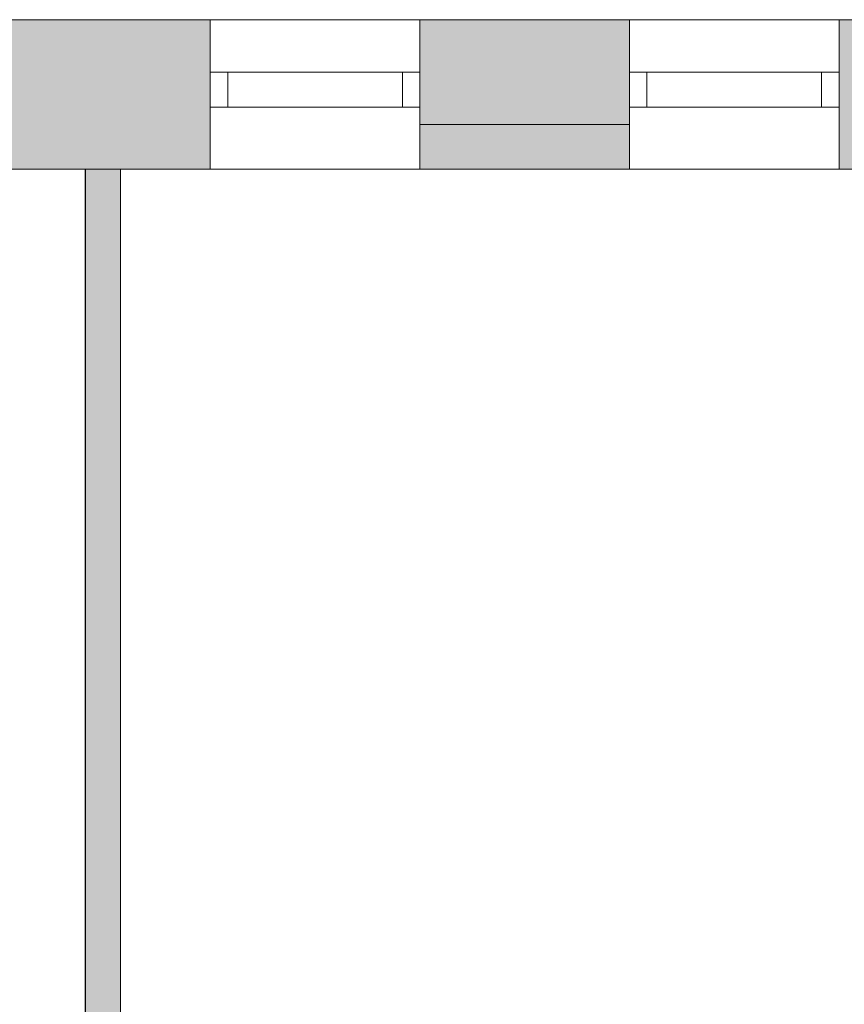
# Model space of a CAD drawing. Header units: inches. Extents: x 15 to 546804, y -66 to 267312.
# Tile 150 of 256: x 464333 to 466693, y 57729 to 60548. Entities that reach past the tile are written whole.
import ezdxf

# ---------------------------------------------------------------- set-up
doc = ezdxf.new("R2010")
doc.units = ezdxf.units.IN
doc.header["$MEASUREMENT"] = 0

msp = doc.modelspace()

# ---------------------------------------------------------------- hatches: boundary and pattern name
at = {"lineweight": 20}
h = msp.add_hatch(color=7, dxfattribs=at)
h.dxf.hatch_style = 1
h.paths.add_polyline_path([(464278.6, 60120.3), (464878.6, 60120.3), (464878.6, 60547.8), (464278.6, 60547.8)])
h = msp.add_hatch(color=7, dxfattribs=at)
h.dxf.hatch_style = 1
h.paths.add_polyline_path([(465478.6, 60120.3), (466078.6, 60120.3), (466078.6, 60547.8), (465478.6, 60547.8)])
h = msp.add_hatch(color=7, dxfattribs=at)
h.dxf.hatch_style = 1
h.paths.add_polyline_path([(466678.6, 60120.3), (467278.6, 60120.3), (467278.6, 60547.8), (466678.6, 60547.8)])
h = msp.add_hatch(color=7, dxfattribs=at)
h.dxf.hatch_style = 1
h.paths.add_polyline_path([(464520.2, 53129.2), (464621.5, 53129.2), (464621.5, 60120.3), (464520.2, 60120.3)])

# ---------------------------------------------------------------- linework, layer by layer
at = {"color": 7, "lineweight": 20}
for p, q in [((470578.6, 60547.8), (456178.6, 60547.8)), ((470578.6, 60547.8, 1000), (456178.6, 60547.8, 1000)), ((456180.6, 60547.8, 7500), (484338.6, 60547.8, 7500)), ((475078.6, 60547.8, 3000), (456180.6, 60547.8, 3000)), ((464878.6, 60547.8, 4476.5), (464878.6, 60547.8, 6376.5)), ((464878.6, 60547.8, 6376.5), (465478.6, 60547.8, 6376.5)), ((464878.6, 60547.8, 4476.5), (464878.6, 60247.8, 4476.5)), ((464878.6, 60547.8, 6376.5), (464878.6, 60120.3, 6376.5)), ((464878.6, 60547.8, 4476.5), (465478.6, 60547.8, 4476.5)), ((465478.6, 60547.8, 6376.5), (465478.6, 60547.8, 4476.5)), ((465478.6, 60547.8, 4476.5), (465478.6, 60247.8, 4476.5)), ((465478.6, 60547.8, 6376.5), (465478.6, 60120.3, 6376.5)), ((466078.6, 60547.8, 6376.5), (466678.6, 60547.8, 6376.5)), ((466078.6, 60547.8, 4476.5), (466078.6, 60547.8, 6376.5)), ((466078.6, 60547.8, 4476.5), (466078.6, 60247.8, 4476.5)), ((466078.6, 60547.8, 6376.5), (466078.6, 60120.3, 6376.5)), ((466078.6, 60547.8, 4476.5), (466678.6, 60547.8, 4476.5)), ((466678.6, 60547.8, 6376.5), (466678.6, 60547.8, 4476.5)), ((466678.6, 60547.8, 4476.5), (466678.6, 60247.8, 4476.5)), ((466678.6, 60547.8, 6376.5), (466678.6, 60120.3, 6376.5)), ((464878.6, 60397.8, 6376.5), (464878.6, 60397.8, 4476.5)), ((464878.6, 60397.8, 4476.5), (465478.6, 60397.8, 4476.5)), ((465478.6, 60397.8, 6376.5), (464878.6, 60397.8, 6376.5)), ((464878.6, 60297.8, 4476.5), (464878.6, 60397.8, 4476.5)), ((464878.6, 60297.8, 6376.5), (464878.6, 60397.8, 6376.5)), ((464928.6, 60397.8, 4526.5), (464928.6, 60397.8, 6326.5)), ((464928.6, 60397.8, 6326.5), (465428.6, 60397.8, 6326.5)), ((465428.6, 60397.8, 4526.5), (464928.6, 60397.8, 4526.5)), ((464928.6, 60297.8, 6326.5), (464928.6, 60397.8, 6326.5)), ((464928.6, 60297.8, 4526.5), (464928.6, 60397.8, 4526.5)), ((465428.6, 60397.8, 6326.5), (465428.6, 60397.8, 4526.5)), ((465428.6, 60297.8, 6326.5), (465428.6, 60397.8, 6326.5)), ((465428.6, 60297.8, 4526.5), (465428.6, 60397.8, 4526.5)), ((465478.6, 60397.8, 4476.5), (465478.6, 60397.8, 6376.5)), ((465478.6, 60297.8, 4476.5), (465478.6, 60397.8, 4476.5)), ((465478.6, 60297.8, 6376.5), (465478.6, 60397.8, 6376.5)), ((466078.6, 60397.8, 6376.5), (466078.6, 60397.8, 4476.5)), ((466078.6, 60397.8, 4476.5), (466678.6, 60397.8, 4476.5)), ((466678.6, 60397.8, 6376.5), (466078.6, 60397.8, 6376.5)), ((466078.6, 60297.8, 4476.5), (466078.6, 60397.8, 4476.5)), ((466078.6, 60297.8, 6376.5), (466078.6, 60397.8, 6376.5)), ((466128.6, 60397.8, 4526.5), (466128.6, 60397.8, 6326.5)), ((466128.6, 60397.8, 6326.5), (466628.6, 60397.8, 6326.5)), ((466628.6, 60397.8, 4526.5), (466128.6, 60397.8, 4526.5)), ((466128.6, 60297.8, 6326.5), (466128.6, 60397.8, 6326.5)), ((466128.6, 60297.8, 4526.5), (466128.6, 60397.8, 4526.5)), ((466628.6, 60397.8, 6326.5), (466628.6, 60397.8, 4526.5)), ((466628.6, 60297.8, 6326.5), (466628.6, 60397.8, 6326.5)), ((466628.6, 60297.8, 4526.5), (466628.6, 60397.8, 4526.5)), ((466678.6, 60397.8, 4476.5), (466678.6, 60397.8, 6376.5)), ((466678.6, 60297.8, 4476.5), (466678.6, 60397.8, 4476.5)), ((466678.6, 60297.8, 6376.5), (466678.6, 60397.8, 6376.5)), ((464878.6, 60297.8, 6376.5), (464878.6, 60297.8, 4476.5)), ((464878.6, 60297.8, 4476.5), (465478.6, 60297.8, 4476.5)), ((465478.6, 60297.8, 6376.5), (464878.6, 60297.8, 6376.5)), ((464928.6, 60297.8, 6326.5), (465428.6, 60297.8, 6326.5)), ((465428.6, 60297.8, 4526.5), (464928.6, 60297.8, 4526.5)), ((464928.6, 60297.8, 4526.5), (464928.6, 60297.8, 6326.5)), ((464928.6, 60297.8, 4526.5), (464928.6, 60297.8, 6326.5)), ((465428.6, 60297.8, 4526.5), (464928.6, 60297.8, 4526.5)), ((464928.6, 60297.8, 6326.5), (465428.6, 60297.8, 6326.5)), ((465428.6, 60297.8, 6326.5), (465428.6, 60297.8, 4526.5)), ((465428.6, 60297.8, 6326.5), (465428.6, 60297.8, 4526.5)), ((465478.6, 60297.8, 4476.5), (465478.6, 60297.8, 6376.5)), ((466078.6, 60297.8, 6376.5), (466078.6, 60297.8, 4476.5)), ((466078.6, 60297.8, 4476.5), (466678.6, 60297.8, 4476.5)), ((466678.6, 60297.8, 6376.5), (466078.6, 60297.8, 6376.5)), ((466128.6, 60297.8, 6326.5), (466628.6, 60297.8, 6326.5)), ((466628.6, 60297.8, 4526.5), (466128.6, 60297.8, 4526.5)), ((466128.6, 60297.8, 4526.5), (466128.6, 60297.8, 6326.5)), ((466128.6, 60297.8, 4526.5), (466128.6, 60297.8, 6326.5)), ((466628.6, 60297.8, 4526.5), (466128.6, 60297.8, 4526.5)), ((466128.6, 60297.8, 6326.5), (466628.6, 60297.8, 6326.5)), ((466628.6, 60297.8, 6326.5), (466628.6, 60297.8, 4526.5)), ((466628.6, 60297.8, 6326.5), (466628.6, 60297.8, 4526.5)), ((466678.6, 60297.8, 4476.5), (466678.6, 60297.8, 6376.5)), ((464878.6, 60247.8, 4476.5), (464878.6, 60120.3, 4476.5)), ((465478.6, 60247.8, 4476.5), (465478.6, 60120.3, 4476.5)), ((466078.6, 60247.8, 4476.5), (466078.6, 60120.3, 4476.5)), ((466678.6, 60247.8, 4476.5), (466678.6, 60120.3, 4476.5)), ((456180.6, 60120.3, 7500), (484338.6, 60120.3, 7500)), ((475078.6, 60120.3, 3000), (456180.6, 60120.3, 3000)), ((464621.5, 60120.3, 2680), (464520.2, 60120.3, 2680)), ((464520.2, 60120.3, 2680), (464520.2, 53129.2, 2680)), ((464521.5, 60120.3, -2380), (464521.5, 53137.8, -2380)), ((464521.5, 60120.3, 820), (464521.5, 53137.8, 820)), ((464621.5, 53128.9, -2380), (464621.5, 60120.3, -2380)), ((464621.5, 53128.9, 820), (464621.5, 60120.3, 820)), ((464621.5, 53129.2, 2680), (464621.5, 60120.3, 2680)), ((465478.6, 60120.3, 4476.5), (464878.6, 60120.3, 4476.5)), ((464878.6, 60120.3, 4476.5), (464878.6, 60120.3, 6376.5)), ((464878.6, 60120.3, 6376.5), (465478.6, 60120.3, 6376.5))]:
    msp.add_line(p, q, dxfattribs=at)
for points, invisible_edges in [([(456178.6, 60547.8, 1000), (470578.6, 60547.8), (456178.6, 60547.8)], 1), ([(470578.6, 60547.8), (456178.6, 60547.8, 1000), (470578.6, 60547.8, 1000)], 1), ([(456180.6, 60547.8, 3000), (457678.6, 60547.8, 4476.5), (475078.6, 60547.8, 3000)], 3), ([(464878.6, 60547.8, 6376.5), (456180.6, 60547.8, 7500), (465478.6, 60547.8, 6376.5)], 3), ([(466078.6, 60547.8, 6376.5), (456180.6, 60547.8, 7500), (466678.6, 60547.8, 6376.5)], 3), ([(467278.6, 60547.8, 6376.5), (456180.6, 60547.8, 7500), (467878.6, 60547.8, 6376.5)], 3), ([(468478.6, 60547.8, 6376.5), (456180.6, 60547.8, 7500), (469078.6, 60547.8, 6376.5)], 3), ([(469678.6, 60547.8, 6376.5), (456180.6, 60547.8, 7500), (470278.6, 60547.8, 6376.5)], 3), ([(470878.6, 60547.8, 6376.5), (456180.6, 60547.8, 7500), (471478.6, 60547.8, 6376.5)], 3), ([(472078.6, 60547.8, 6376.5), (456180.6, 60547.8, 7500), (472678.6, 60547.8, 6376.5)], 3), ([(473278.6, 60547.8, 6376.5), (456180.6, 60547.8, 7500), (473878.6, 60547.8, 6376.5)], 3), ([(474478.6, 60547.8, 6376.5), (456180.6, 60547.8, 7500), (475078.6, 60547.8, 6376.5)], 3), ([(484338.6, 60547.8, 7500), (475078.6, 60547.8, 6376.5), (456180.6, 60547.8, 7500)], 3), ([(484338.6, 60120.3, 7500), (456180.6, 60547.8, 7500), (456180.6, 60120.3, 7500)], 1), ([(456180.6, 60547.8, 7500), (484338.6, 60120.3, 7500), (484338.6, 60547.8, 7500)], 1), ([(475078.6, 60547.8, 3000), (456180.6, 60120.3, 3000), (456180.6, 60547.8, 3000)], 1), ([(456180.6, 60120.3, 3000), (475078.6, 60547.8, 3000), (475078.6, 60120.3, 3000)], 1), ([(475078.6, 60547.8, 4476.5), (457678.6, 60547.8, 4476.5), (458278.6, 60547.8, 4476.5)], 13), ([(475078.6, 60547.8, 4476.5), (458878.6, 60547.8, 4476.5), (459478.6, 60547.8, 4476.5)], 13), ([(475078.6, 60547.8, 4476.5), (460078.6, 60547.8, 4476.5), (460678.6, 60547.8, 4476.5)], 13), ([(475078.6, 60547.8, 4476.5), (461278.6, 60547.8, 4476.5), (461878.6, 60547.8, 4476.5)], 13), ([(475078.6, 60547.8, 4476.5), (462478.6, 60547.8, 4476.5), (463078.6, 60547.8, 4476.5)], 13), ([(475078.6, 60547.8, 4476.5), (463678.6, 60547.8, 4476.5), (464278.6, 60547.8, 4476.5)], 13), ([(464278.6, 60547.8, 6376.5), (464878.6, 60547.8, 4476.5), (464278.6, 60547.8, 4476.5)], 3), ([(464878.6, 60547.8, 4476.5), (464278.6, 60547.8, 6376.5), (464878.6, 60547.8, 6376.5)], 3), ([(475078.6, 60547.8, 4476.5), (464878.6, 60547.8, 4476.5), (465478.6, 60547.8, 4476.5)], 13), ([(465478.6, 60547.8, 6376.5), (464878.6, 60120.3, 6376.5), (464878.6, 60547.8, 6376.5)], 1), ([(464878.6, 60120.3, 6376.5), (465478.6, 60547.8, 6376.5), (465478.6, 60120.3, 6376.5)], 1), ([(464878.6, 60120.3, 6376.5), (464878.6, 60247.8, 4476.5), (464878.6, 60547.8, 6376.5)], 3), ([(464878.6, 60547.8, 6376.5), (464878.6, 60247.8, 4476.5), (464878.6, 60547.8, 4476.5)], 1), ([(464878.6, 60247.8, 4476.5), (465478.6, 60120.3, 4476.5), (464878.6, 60547.8, 4476.5)], 3), ([(464878.6, 60547.8, 4476.5), (465478.6, 60120.3, 4476.5), (465478.6, 60547.8, 4476.5)], 3), ([(465478.6, 60547.8, 6376.5), (466078.6, 60547.8, 4476.5), (465478.6, 60547.8, 4476.5)], 3), ([(466078.6, 60547.8, 4476.5), (465478.6, 60547.8, 6376.5), (466078.6, 60547.8, 6376.5)], 3), ([(465478.6, 60547.8, 4476.5), (465478.6, 60120.3, 4476.5), (465478.6, 60247.8, 4476.5)], 1), ([(465478.6, 60547.8, 6376.5), (465478.6, 60120.3, 4476.5), (465478.6, 60120.3, 6376.5)], 1), ([(465478.6, 60120.3, 4476.5), (465478.6, 60547.8, 6376.5), (465478.6, 60247.8, 4476.5)], 3), ([(465478.6, 60247.8, 4476.5), (465478.6, 60547.8, 6376.5), (465478.6, 60547.8, 4476.5)], 1), ([(475078.6, 60547.8, 4476.5), (466078.6, 60547.8, 4476.5), (466678.6, 60547.8, 4476.5)], 13), ([(466678.6, 60547.8, 6376.5), (466078.6, 60120.3, 6376.5), (466078.6, 60547.8, 6376.5)], 1), ([(466078.6, 60120.3, 6376.5), (466678.6, 60547.8, 6376.5), (466678.6, 60120.3, 6376.5)], 1), ([(466078.6, 60120.3, 6376.5), (466078.6, 60247.8, 4476.5), (466078.6, 60547.8, 6376.5)], 3), ([(466078.6, 60547.8, 6376.5), (466078.6, 60247.8, 4476.5), (466078.6, 60547.8, 4476.5)], 1), ([(466078.6, 60247.8, 4476.5), (466678.6, 60120.3, 4476.5), (466078.6, 60547.8, 4476.5)], 3), ([(466078.6, 60547.8, 4476.5), (466678.6, 60120.3, 4476.5), (466678.6, 60547.8, 4476.5)], 3), ([(466678.6, 60547.8, 6376.5), (467278.6, 60547.8, 4476.5), (466678.6, 60547.8, 4476.5)], 3), ([(467278.6, 60547.8, 4476.5), (466678.6, 60547.8, 6376.5), (467278.6, 60547.8, 6376.5)], 3), ([(466678.6, 60547.8, 4476.5), (466678.6, 60120.3, 4476.5), (466678.6, 60247.8, 4476.5)], 1), ([(466678.6, 60547.8, 6376.5), (466678.6, 60120.3, 4476.5), (466678.6, 60120.3, 6376.5)], 1), ([(466678.6, 60120.3, 4476.5), (466678.6, 60547.8, 6376.5), (466678.6, 60247.8, 4476.5)], 3), ([(466678.6, 60247.8, 4476.5), (466678.6, 60547.8, 6376.5), (466678.6, 60547.8, 4476.5)], 1), ([(465478.6, 60297.8, 6376.5), (464878.6, 60397.8, 6376.5), (464878.6, 60297.8, 6376.5)], 1), ([(464878.6, 60397.8, 6376.5), (465478.6, 60297.8, 6376.5), (465478.6, 60397.8, 6376.5)], 1), ([(465478.6, 60397.8, 4476.5), (464878.6, 60297.8, 4476.5), (464878.6, 60397.8, 4476.5)], 1), ([(464878.6, 60397.8, 4476.5), (464928.6, 60397.8, 4526.5), (465478.6, 60397.8, 4476.5)], 3), ([(464878.6, 60297.8, 4476.5), (465478.6, 60397.8, 4476.5), (465478.6, 60297.8, 4476.5)], 1), ([(464928.6, 60397.8, 4526.5), (464878.6, 60397.8, 4476.5), (464878.6, 60397.8, 6376.5)], 13), ([(464928.6, 60397.8, 4526.5), (464878.6, 60397.8, 6376.5), (464928.6, 60397.8, 6326.5)], 3), ([(464928.6, 60397.8, 6326.5), (464878.6, 60397.8, 6376.5), (465428.6, 60397.8, 6326.5)], 3), ([(465478.6, 60397.8, 6376.5), (465428.6, 60397.8, 6326.5), (464878.6, 60397.8, 6376.5)], 3), ([(464878.6, 60397.8, 6376.5), (464878.6, 60297.8, 4476.5), (464878.6, 60297.8, 6376.5)], 1), ([(464878.6, 60297.8, 4476.5), (464878.6, 60397.8, 6376.5), (464878.6, 60397.8, 4476.5)], 1), ([(465428.6, 60297.8, 4526.5), (464928.6, 60397.8, 4526.5), (464928.6, 60297.8, 4526.5)], 1), ([(464928.6, 60397.8, 4526.5), (465428.6, 60297.8, 4526.5), (465428.6, 60397.8, 4526.5)], 1), ([(465428.6, 60397.8, 6326.5), (464928.6, 60297.8, 6326.5), (464928.6, 60397.8, 6326.5)], 1), ([(464928.6, 60297.8, 6326.5), (465428.6, 60397.8, 6326.5), (465428.6, 60297.8, 6326.5)], 1), ([(465428.6, 60397.8, 4526.5), (465478.6, 60397.8, 4476.5), (464928.6, 60397.8, 4526.5)], 3), ([(464928.6, 60397.8, 4526.5), (464928.6, 60297.8, 6326.5), (464928.6, 60297.8, 4526.5)], 1), ([(464928.6, 60297.8, 6326.5), (464928.6, 60397.8, 4526.5), (464928.6, 60397.8, 6326.5)], 1), ([(465428.6, 60397.8, 6326.5), (465428.6, 60297.8, 4526.5), (465428.6, 60297.8, 6326.5)], 1), ([(465428.6, 60297.8, 4526.5), (465428.6, 60397.8, 6326.5), (465428.6, 60397.8, 4526.5)], 1), ([(465478.6, 60397.8, 4476.5), (465428.6, 60397.8, 4526.5), (465478.6, 60397.8, 6376.5)], 3), ([(465478.6, 60397.8, 6376.5), (465428.6, 60397.8, 4526.5), (465428.6, 60397.8, 6326.5)], 13), ([(465478.6, 60397.8, 4476.5), (465478.6, 60297.8, 6376.5), (465478.6, 60297.8, 4476.5)], 1), ([(465478.6, 60297.8, 6376.5), (465478.6, 60397.8, 4476.5), (465478.6, 60397.8, 6376.5)], 1), ([(466678.6, 60297.8, 6376.5), (466078.6, 60397.8, 6376.5), (466078.6, 60297.8, 6376.5)], 1), ([(466078.6, 60397.8, 6376.5), (466678.6, 60297.8, 6376.5), (466678.6, 60397.8, 6376.5)], 1), ([(466678.6, 60397.8, 4476.5), (466078.6, 60297.8, 4476.5), (466078.6, 60397.8, 4476.5)], 1), ([(466078.6, 60297.8, 4476.5), (466678.6, 60397.8, 4476.5), (466678.6, 60297.8, 4476.5)], 1), ([(466078.6, 60397.8, 6376.5), (466078.6, 60297.8, 4476.5), (466078.6, 60297.8, 6376.5)], 1), ([(466078.6, 60297.8, 4476.5), (466078.6, 60397.8, 6376.5), (466078.6, 60397.8, 4476.5)], 1), ([(466078.6, 60397.8, 4476.5), (466128.6, 60397.8, 4526.5), (466678.6, 60397.8, 4476.5)], 3), ([(466128.6, 60397.8, 4526.5), (466078.6, 60397.8, 4476.5), (466078.6, 60397.8, 6376.5)], 13), ([(466128.6, 60397.8, 4526.5), (466078.6, 60397.8, 6376.5), (466128.6, 60397.8, 6326.5)], 3), ([(466128.6, 60397.8, 6326.5), (466078.6, 60397.8, 6376.5), (466628.6, 60397.8, 6326.5)], 3), ([(466678.6, 60397.8, 6376.5), (466628.6, 60397.8, 6326.5), (466078.6, 60397.8, 6376.5)], 3), ([(466628.6, 60297.8, 4526.5), (466128.6, 60397.8, 4526.5), (466128.6, 60297.8, 4526.5)], 1), ([(466128.6, 60397.8, 4526.5), (466628.6, 60297.8, 4526.5), (466628.6, 60397.8, 4526.5)], 1), ([(466628.6, 60397.8, 6326.5), (466128.6, 60297.8, 6326.5), (466128.6, 60397.8, 6326.5)], 1), ([(466128.6, 60297.8, 6326.5), (466628.6, 60397.8, 6326.5), (466628.6, 60297.8, 6326.5)], 1), ([(466128.6, 60397.8, 4526.5), (466128.6, 60297.8, 6326.5), (466128.6, 60297.8, 4526.5)], 1), ([(466128.6, 60297.8, 6326.5), (466128.6, 60397.8, 4526.5), (466128.6, 60397.8, 6326.5)], 1), ([(466628.6, 60397.8, 4526.5), (466678.6, 60397.8, 4476.5), (466128.6, 60397.8, 4526.5)], 3), ([(466628.6, 60397.8, 6326.5), (466628.6, 60297.8, 4526.5), (466628.6, 60297.8, 6326.5)], 1), ([(466628.6, 60297.8, 4526.5), (466628.6, 60397.8, 6326.5), (466628.6, 60397.8, 4526.5)], 1), ([(466678.6, 60397.8, 4476.5), (466628.6, 60397.8, 4526.5), (466678.6, 60397.8, 6376.5)], 3), ([(466678.6, 60397.8, 6376.5), (466628.6, 60397.8, 4526.5), (466628.6, 60397.8, 6326.5)], 13), ([(466678.6, 60397.8, 4476.5), (466678.6, 60297.8, 6376.5), (466678.6, 60297.8, 4476.5)], 1), ([(466678.6, 60297.8, 6376.5), (466678.6, 60397.8, 4476.5), (466678.6, 60397.8, 6376.5)], 1), ([(465478.6, 60297.8, 4476.5), (465428.6, 60297.8, 4526.5), (464878.6, 60297.8, 4476.5)], 3), ([(464878.6, 60297.8, 4476.5), (464928.6, 60297.8, 4526.5), (464878.6, 60297.8, 6376.5)], 3), ([(464928.6, 60297.8, 4526.5), (464878.6, 60297.8, 4476.5), (465428.6, 60297.8, 4526.5)], 3), ([(464878.6, 60297.8, 6376.5), (464928.6, 60297.8, 4526.5), (464928.6, 60297.8, 6326.5)], 13), ([(464878.6, 60297.8, 6376.5), (464928.6, 60297.8, 6326.5), (465478.6, 60297.8, 6376.5)], 3), ([(465428.6, 60297.8, 6326.5), (465478.6, 60297.8, 6376.5), (464928.6, 60297.8, 6326.5)], 3), ([(465428.6, 60297.8, 6326.5), (464928.6, 60297.8, 4526.5), (465428.6, 60297.8, 4526.5)], 1), ([(464928.6, 60297.8, 4526.5), (465428.6, 60297.8, 6326.5), (464928.6, 60297.8, 6326.5)], 1), ([(465428.6, 60297.8, 4526.5), (465478.6, 60297.8, 6376.5), (465428.6, 60297.8, 6326.5)], 3), ([(465428.6, 60297.8, 4526.5), (465478.6, 60297.8, 4476.5), (465478.6, 60297.8, 6376.5)], 13), ([(466678.6, 60297.8, 4476.5), (466628.6, 60297.8, 4526.5), (466078.6, 60297.8, 4476.5)], 3), ([(466078.6, 60297.8, 4476.5), (466128.6, 60297.8, 4526.5), (466078.6, 60297.8, 6376.5)], 3), ([(466128.6, 60297.8, 4526.5), (466078.6, 60297.8, 4476.5), (466628.6, 60297.8, 4526.5)], 3), ([(466078.6, 60297.8, 6376.5), (466128.6, 60297.8, 4526.5), (466128.6, 60297.8, 6326.5)], 13), ([(466078.6, 60297.8, 6376.5), (466128.6, 60297.8, 6326.5), (466678.6, 60297.8, 6376.5)], 3), ([(466628.6, 60297.8, 6326.5), (466678.6, 60297.8, 6376.5), (466128.6, 60297.8, 6326.5)], 3), ([(466628.6, 60297.8, 6326.5), (466128.6, 60297.8, 4526.5), (466628.6, 60297.8, 4526.5)], 1), ([(466128.6, 60297.8, 4526.5), (466628.6, 60297.8, 6326.5), (466128.6, 60297.8, 6326.5)], 1), ([(466628.6, 60297.8, 4526.5), (466678.6, 60297.8, 4476.5), (466678.6, 60297.8, 6376.5)], 13), ([(466628.6, 60297.8, 4526.5), (466678.6, 60297.8, 6376.5), (466628.6, 60297.8, 6326.5)], 3), ([(464278.6, 60120.3, 4476.5), (464878.6, 60247.8, 4476.5), (464878.6, 60120.3, 4476.5)], 1), ([(464878.6, 60247.8, 4476.5), (464878.6, 60120.3, 6376.5), (464878.6, 60120.3, 4476.5)], 1), ([(465478.6, 60120.3, 4476.5), (464878.6, 60247.8, 4476.5), (464878.6, 60120.3, 4476.5)], 1), ([(466078.6, 60247.8, 4476.5), (465478.6, 60120.3, 4476.5), (465478.6, 60247.8, 4476.5)], 1), ([(465478.6, 60120.3, 4476.5), (466078.6, 60247.8, 4476.5), (466078.6, 60120.3, 4476.5)], 1), ([(466078.6, 60247.8, 4476.5), (466078.6, 60120.3, 6376.5), (466078.6, 60120.3, 4476.5)], 1), ([(466678.6, 60120.3, 4476.5), (466078.6, 60247.8, 4476.5), (466078.6, 60120.3, 4476.5)], 1), ([(466678.6, 60120.3, 4476.5), (467278.6, 60247.8, 4476.5), (467278.6, 60120.3, 4476.5)], 1), ([(475078.6, 60120.3, 3000), (475078.6, 60120.3, 4476.5), (456180.6, 60120.3, 3000)], 3), ([(456180.6, 60120.3, 7500), (457678.6, 60120.3, 6376.5), (484338.6, 60120.3, 7500)], 3), ([(458278.6, 60120.3, 6376.5), (484338.6, 60120.3, 7500), (457678.6, 60120.3, 6376.5)], 3), ([(457678.6, 60120.3, 4476.5), (475078.6, 60120.3, 4476.5), (474478.6, 60120.3, 4476.5)], 13), ([(457678.6, 60120.3, 4476.5), (473878.6, 60120.3, 4476.5), (473278.6, 60120.3, 4476.5)], 13), ([(457678.6, 60120.3, 4476.5), (470278.6, 60120.3, 4476.5), (469678.6, 60120.3, 4476.5)], 13), ([(457678.6, 60120.3, 4476.5), (469078.6, 60120.3, 4476.5), (468478.6, 60120.3, 4476.5)], 13), ([(457678.6, 60120.3, 4476.5), (465478.6, 60120.3, 4476.5), (464878.6, 60120.3, 4476.5)], 13), ([(460678.6, 60120.3, 6376.5), (484338.6, 60120.3, 7500), (460078.6, 60120.3, 6376.5)], 3), ([(461878.6, 60120.3, 6376.5), (484338.6, 60120.3, 7500), (461278.6, 60120.3, 6376.5)], 3), ([(463078.6, 60120.3, 6376.5), (484338.6, 60120.3, 7500), (462478.6, 60120.3, 6376.5)], 3), ([(464278.6, 60120.3, 6376.5), (484338.6, 60120.3, 7500), (463678.6, 60120.3, 6376.5)], 3), ([(464878.6, 60120.3, 6376.5), (464278.6, 60120.3, 4476.5), (464878.6, 60120.3, 4476.5)], 3), ([(464278.6, 60120.3, 4476.5), (464878.6, 60120.3, 6376.5), (464278.6, 60120.3, 6376.5)], 3), ([(465478.6, 60120.3, 6376.5), (484338.6, 60120.3, 7500), (464878.6, 60120.3, 6376.5)], 3), ([(464521.5, 58987.8, 820), (464521.5, 53137.8, -2380), (464521.5, 53137.8, 820)], 1), ([(464521.5, 53137.8, -2380), (464521.5, 58987.8, 820), (464521.5, 58987.8, -2380)], 1), ([(464621.5, 58978.9, -2380), (464621.5, 53128.9, 820), (464621.5, 53128.9, -2380)], 1), ([(464621.5, 53128.9, 820), (464621.5, 58978.9, -2380), (464621.5, 58978.9, 820)], 1)]:
    msp.add_3dface(points, dxfattribs=dict(at, invisible_edges=invisible_edges))

doc.saveas('drawing.dxf')
